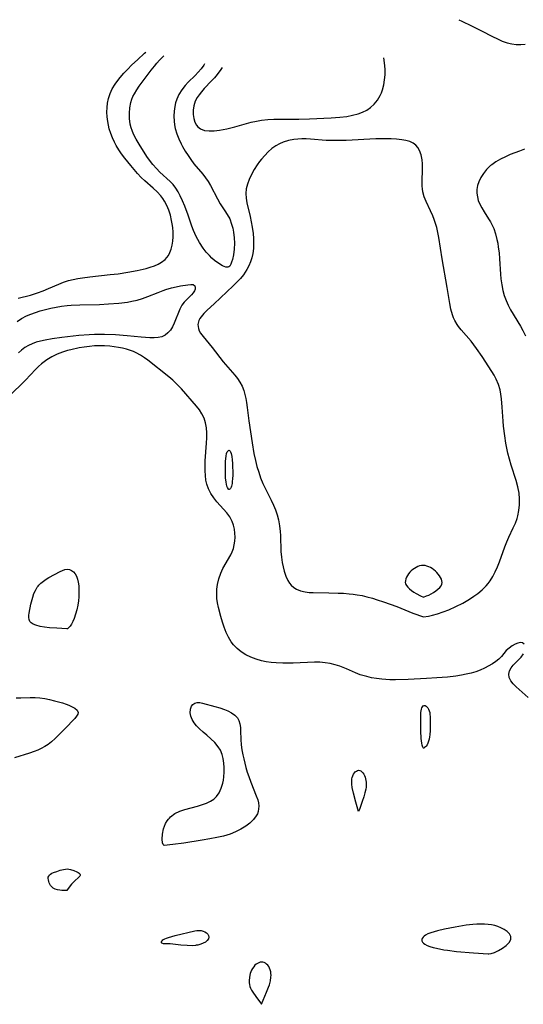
# Model space of a CAD drawing. Header units: inches. Extents: x 1073367 to 1082519, y 1569854 to 1574957.
# Tile 132 of 256: x 1074954 to 1075109, y 1574164 to 1574467. Entities that reach past the tile are written whole.
import ezdxf

# ---------------------------------------------------------------- set-up
doc = ezdxf.new("R2010")
doc.units = ezdxf.units.IN
doc.header["$MEASUREMENT"] = 0
doc.layers.add('CGG_CurvaNivelLidar_v1', color=7, linetype='Continuous', lineweight=30, true_color=0x008008)

msp = doc.modelspace()

# ---------------------------------------------------------------- linework, layer by layer
at = {"layer": 'CGG_CurvaNivelLidar_v1'}
for points in [[(1075089.4665, 1574467.3798, 65), (1075090.3372, 1574466.9199, 65), (1075093.3261, 1574465.4852, 65), (1075096.385, 1574463.9714, 65), (1075099.8423, 1574462.1859, 65), (1075101.3303, 1574461.4507, 65), (1075102.8331, 1574460.7954, 65), (1075104.3634, 1574460.2693, 65), (1075105.7451, 1574459.949, 65), (1075107.1452, 1574459.7661, 65), (1075108.5502, 1574459.7191, 65), (1075109.9188, 1574459.8048, 65)], [(1074953.4263, 1574381.458, 65), (1074957.2478, 1574382.4225, 65), (1074959.4332, 1574383.0801, 65), (1074961.153, 1574383.6951, 65), (1074962.83, 1574384.3888, 65), (1074965.9566, 1574385.8176, 65), (1074967.4343, 1574386.3934, 65), (1074968.9595, 1574386.879, 65), (1074970.3965, 1574387.2388, 65), (1074971.8639, 1574387.5307, 65), (1074973.3553, 1574387.7715, 65), (1074975.5729, 1574388.0592, 65), (1074981.8211, 1574388.7203, 65), (1074984.2724, 1574389.0139, 65), (1074987.2499, 1574389.4424, 65), (1074990.1549, 1574389.9847, 65), (1074992.9239, 1574390.6174, 65), (1074994.2374, 1574390.9749, 65), (1074995.4917, 1574391.3961, 65), (1074996.6546, 1574391.9025, 65), (1074997.7187, 1574392.5164, 65), (1074998.8037, 1574393.3945, 65), (1074999.7961, 1574394.6455, 65), (1075000.2772, 1574395.577, 65), (1075000.6489, 1574396.5835, 65), (1075000.9613, 1574397.7903, 65), (1075001.1703, 1574399.0535, 65), (1075001.2785, 1574400.357, 65), (1075001.2819, 1574401.799, 65), (1075001.1726, 1574403.2555, 65), (1075001.0176, 1574404.3608, 65), (1075000.8078, 1574405.4611, 65), (1075000.4189, 1574407.0319, 65), (1074999.9294, 1574408.5645, 65), (1074999.3309, 1574410.0393, 65), (1074998.607, 1574411.4333, 65), (1074998.1217, 1574412.1926, 65), (1074997.4762, 1574413.0378, 65), (1074996.3729, 1574414.2151, 65), (1074995.1133, 1574415.354, 65), (1074992.5016, 1574417.6181, 65), (1074991.3848, 1574418.725, 65), (1074990.3093, 1574419.8942, 65), (1074988.2282, 1574422.3415, 65), (1074986.3288, 1574424.7007, 65), (1074985.3921, 1574425.9456, 65), (1074984.5097, 1574427.2216, 65), (1074983.7069, 1574428.5393, 65), (1074983.1705, 1574429.5604, 65), (1074982.5519, 1574430.9213, 65), (1074982.0215, 1574432.3153, 65), (1074981.5873, 1574433.7367, 65), (1074981.3222, 1574434.8585, 65), (1074981.1173, 1574435.9894, 65), (1074980.941, 1574437.4125, 65), (1074980.8573, 1574438.834, 65), (1074980.8762, 1574440.2454, 65), (1074981.0133, 1574441.6377, 65), (1074981.3064, 1574443.0642, 65), (1074981.8221, 1574444.581, 65), (1074982.5133, 1574446.0454, 65), (1074983.3501, 1574447.4565, 65), (1074983.8556, 1574448.1953, 65), (1074984.9101, 1574449.5544, 65), (1074986.0564, 1574450.8636, 65), (1074987.1769, 1574452.0479, 65), (1074988.5537, 1574453.4294, 65), (1074990.2282, 1574455.0409, 65), (1074992.437, 1574457.0413, 65), (1074992.7996, 1574457.3447, 65)], [(1075018.5, 1574391.1309, 64.5), (1075018.1973, 1574390.9832, 64.5), (1075017.5262, 1574391.0638, 64.5), (1075016.5507, 1574391.4325, 64.5), (1075015.372, 1574392.1043, 64.5), (1075014.0751, 1574393.0658, 64.5), (1075013.2604, 1574393.7852, 64.5), (1075012.4462, 1574394.5932, 64.5), (1075011.4799, 1574395.6737, 64.5), (1075010.5616, 1574396.8493, 64.5), (1075009.3975, 1574398.6252, 64.5), (1075008.4024, 1574400.4708, 64.5), (1075007.5865, 1574402.2979, 64.5), (1075007.0859, 1574403.6269, 64.5), (1075005.9155, 1574407.0244, 64.5), (1075004.8635, 1574409.8376, 64.5), (1075004.1917, 1574411.4715, 64.5), (1075003.4642, 1574413.0487, 64.5), (1075002.8143, 1574414.2708, 64.5), (1075002.0926, 1574415.4266, 64.5), (1075001.2795, 1574416.4991, 64.5), (1075000.3659, 1574417.4776, 64.5), (1074997.2144, 1574420.3419, 64.5), (1074996.1072, 1574421.4363, 64.5), (1074994.9868, 1574422.7047, 64.5), (1074993.9568, 1574424.0534, 64.5), (1074993.206, 1574425.1671, 64.5), (1074990.8242, 1574428.9875, 64.5), (1074989.8989, 1574430.5306, 64.5), (1074989.0725, 1574432.1042, 64.5), (1074988.6172, 1574433.1714, 64.5), (1074988.3329, 1574434.0075, 64.5), (1074988.0373, 1574435.1922, 64.5), (1074987.8072, 1574436.8423, 64.5), (1074987.7607, 1574438.5071, 64.5), (1074987.8921, 1574440.1633, 64.5), (1074988.2101, 1574441.7869, 64.5), (1074988.5458, 1574442.8614, 64.5), (1074988.8773, 1574443.664, 64.5), (1074989.3203, 1574444.5412, 64.5), (1074990.0343, 1574445.7236, 64.5), (1074990.8297, 1574446.8798, 64.5), (1074994.4683, 1574451.7935, 64.5), (1074995.4784, 1574453.0806, 64.5), (1074996.2667, 1574454.0093, 64.5), (1074997.086, 1574454.9118, 64.5), (1074998.4008, 1574456.278, 64.5)], [(1075016.4338, 1574452.6112, 65), (1075015.9662, 1574451.9666, 65), (1075014.8352, 1574450.49, 65), (1075014.0112, 1574449.4712, 65), (1075013.1635, 1574448.4915, 65), (1075010.8932, 1574446.1037, 65), (1075010.0472, 1574445.1699, 65), (1075009.2743, 1574444.2175, 65), (1075008.6649, 1574443.3238, 65), (1075008.1154, 1574442.2577, 65), (1075007.6408, 1574440.7529, 65), (1075007.4561, 1574439.4428, 65), (1075007.4551, 1574438.147, 65), (1075007.6315, 1574436.9048, 65), (1075007.9908, 1574435.7597, 65), (1075008.4691, 1574434.8773, 65), (1075008.9183, 1574434.3334, 65), (1075009.6836, 1574433.7339, 65), (1075010.9891, 1574433.2249, 65), (1075012.3933, 1574433.0473, 65), (1075013.9277, 1574433.0879, 65), (1075015.5526, 1574433.2906, 65), (1075017.8211, 1574433.7429, 65), (1075020.2931, 1574434.3619, 65), (1075025.3959, 1574435.731, 65), (1075026.9558, 1574436.1052, 65), (1075028.5246, 1574436.4039, 65), (1075030.4503, 1574436.6197, 65), (1075032.3983, 1574436.7068, 65), (1075040.0913, 1574436.6495, 65), (1075043.3219, 1574436.7414, 65), (1075050.0752, 1574437.09, 65), (1075052.7341, 1574437.3026, 65), (1075054.8501, 1574437.5524, 65), (1075056.6662, 1574437.88, 65), (1075058.4097, 1574438.3451, 65), (1075059.7518, 1574438.8484, 65), (1075061.0101, 1574439.4749, 65), (1075062.1632, 1574440.236, 65), (1075063.3608, 1574441.319, 65), (1075064.3765, 1574442.576, 65), (1075065.199, 1574443.9799, 65), (1075065.5803, 1574444.8526, 65), (1075065.8976, 1574445.7616, 65), (1075066.2849, 1574447.2529, 65), (1075066.5471, 1574448.7971, 65), (1075066.6908, 1574450.3773, 65), (1075066.7138, 1574451.9799, 65), (1075066.6486, 1574453.1625, 65), (1075066.4278, 1574454.893, 65), (1075066.2956, 1574455.5735, 65)], [(1075010.9839, 1574453.7569, 64.5), (1075010.7199, 1574453.3096, 64.5), (1075009.8942, 1574452.1675, 64.5), (1075009.0136, 1574451.143, 64.5), (1075008.0739, 1574450.1738, 64.5), (1075005.9425, 1574448.1104, 64.5), (1075004.9401, 1574447.039, 64.5), (1075003.9261, 1574445.7308, 64.5), (1075003.0692, 1574444.327, 64.5), (1075002.397, 1574442.8368, 64.5), (1075002.0522, 1574441.7477, 64.5), (1075001.8024, 1574440.6278, 64.5), (1075001.6017, 1574439.1261, 64.5), (1075001.5338, 1574437.6023, 64.5), (1075001.596, 1574436.0722, 64.5), (1075001.7291, 1574434.9391, 64.5), (1075001.9402, 1574433.8176, 64.5), (1075002.4018, 1574432.1776, 64.5), (1075003.0093, 1574430.585, 64.5), (1075003.7323, 1574429.0495, 64.5), (1075004.1851, 1574428.2072, 64.5), (1075005.0175, 1574426.7991, 64.5), (1075005.8774, 1574425.4595, 64.5), (1075006.7302, 1574424.1952, 64.5), (1075007.6477, 1574422.9256, 64.5), (1075010.417, 1574419.7245, 64.5), (1075011.2804, 1574418.6175, 64.5), (1075012.0931, 1574417.4454, 64.5), (1075012.8282, 1574416.2161, 64.5), (1075014.9752, 1574412.0892, 64.5), (1075015.8378, 1574410.5766, 64.5), (1075017.27, 1574408.4389, 64.5), (1075017.9989, 1574407.292, 64.5), (1075018.7209, 1574405.8851, 64.5), (1075019.333, 1574404.3154, 64.5), (1075019.6862, 1574403.077, 64.5), (1075019.9463, 1574401.7908, 64.5), (1075020.1392, 1574400.1147, 64.5), (1075020.1899, 1574398.4474, 64.5), (1075020.0965, 1574396.5784, 64.5), (1075019.8761, 1574394.869, 64.5), (1075019.5689, 1574393.3966, 64.5), (1075019.3329, 1574392.5752, 64.5), (1075019.0877, 1574391.9186, 64.5), (1075018.7548, 1574391.3058, 64.5), (1075018.5, 1574391.1309, 64.5)], [(1075109.7179, 1574427.429, 65), (1075108.1662, 1574426.7892, 65), (1075105.3145, 1574425.7453, 65), (1075103.7872, 1574425.103, 65), (1075102.3086, 1574424.3724, 65), (1075100.8995, 1574423.5485, 65), (1075099.5864, 1574422.6213, 65), (1075099.2522, 1574422.3509, 65), (1075097.9944, 1574421.151, 65), (1075097.0185, 1574419.9604, 65), (1075096.2045, 1574418.6865, 65), (1075095.5776, 1574417.344, 65), (1075095.2245, 1574416.1955, 65), (1075095.0298, 1574415.0233, 65), (1075095.0057, 1574413.8416, 65), (1075095.1525, 1574412.7146, 65), (1075095.4496, 1574411.6008, 65), (1075095.8787, 1574410.5099, 65), (1075096.5021, 1574409.3056, 65), (1075097.2224, 1574408.1229, 65), (1075098.6045, 1574405.978, 65), (1075099.1928, 1574404.9885, 65), (1075099.7226, 1574403.9767, 65), (1075100.1898, 1574402.9274, 65), (1075100.7626, 1574401.2836, 65), (1075101.2007, 1574399.5776, 65), (1075101.4313, 1574398.4126, 65), (1075101.6212, 1574397.2323, 65), (1075101.848, 1574395.3962, 65), (1075102.0063, 1574393.5456, 65), (1075102.3084, 1574388.8319, 65), (1075102.4442, 1574387.4703, 65), (1075102.6828, 1574385.6162, 65), (1075103.0282, 1574383.7937, 65), (1075103.4578, 1574382.2392, 65), (1075104.0058, 1574380.7234, 65), (1075104.666, 1574379.252, 65), (1075105.4042, 1574377.873, 65), (1075108.4919, 1574372.8074, 65), (1075109.2216, 1574371.4598, 65), (1075110.0226, 1574369.8348, 65)], [(1074953.124, 1574374.3019, 64.5), (1074954.5036, 1574375.1896, 64.5), (1074956.0162, 1574375.9877, 64.5), (1074957.3583, 1574376.5656, 64.5), (1074958.7646, 1574377.0763, 64.5), (1074960.2841, 1574377.5499, 64.5), (1074961.8447, 1574377.9722, 64.5), (1074963.5402, 1574378.3715, 64.5), (1074965.1832, 1574378.7055, 64.5), (1074966.8455, 1574378.9861, 64.5), (1074968.5245, 1574379.2007, 64.5), (1074969.8512, 1574379.3161, 64.5), (1074972.5255, 1574379.4472, 64.5), (1074978.5676, 1574379.5544, 64.5), (1074981.3033, 1574379.6618, 64.5), (1074984.5249, 1574379.9095, 64.5), (1074987.2154, 1574380.2604, 64.5), (1074988.5438, 1574380.5004, 64.5), (1074990.1802, 1574380.8733, 64.5), (1074991.7839, 1574381.3366, 64.5), (1074993.4467, 1574381.9291, 64.5), (1074996.6912, 1574383.2354, 64.5), (1074998.2441, 1574383.8243, 64.5), (1074999.0668, 1574384.1066, 64.5), (1075000.7629, 1574384.615, 64.5), (1075002.1671, 1574384.9512, 64.5), (1075003.5011, 1574385.2126, 64.5), (1075005.8059, 1574385.5839, 64.5), (1075006.7749, 1574385.7057, 64.5), (1075007.4995, 1574385.6385, 64.5), (1075007.948, 1574385.2888, 64.5), (1075008.1128, 1574384.7098, 64.5), (1075008.0448, 1574384.2562, 64.5), (1075007.8489, 1574383.7632, 64.5), (1075007.4477, 1574383.1225, 64.5), (1075006.9135, 1574382.4727, 64.5), (1075004.6725, 1574380.1981, 64.5), (1075003.9583, 1574379.2708, 64.5), (1075003.336, 1574378.0963, 64.5), (1075001.5902, 1574373.7874, 64.5), (1075001.0516, 1574372.6487, 64.5), (1075000.4199, 1574371.609, 64.5), (1074999.6702, 1574370.7415, 64.5), (1074998.7889, 1574370.0439, 64.5), (1074997.7883, 1574369.552, 64.5), (1074996.646, 1574369.2844, 64.5), (1074995.4038, 1574369.1983, 64.5), (1074994.0752, 1574369.2198, 64.5), (1074991.4129, 1574369.3983, 64.5), (1074987.0471, 1574369.8454, 64.5), (1074983.5287, 1574370.1375, 64.5), (1074980.0882, 1574370.2899, 64.5), (1074978.6166, 1574370.2974, 64.5), (1074976.9987, 1574370.2541, 64.5), (1074975.3821, 1574370.1661, 64.5), (1074972.1836, 1574369.9008, 64.5), (1074966.9391, 1574369.3233, 64.5), (1074963.915, 1574368.9222, 64.5), (1074961.7449, 1574368.5455, 64.5), (1074960.3432, 1574368.2292, 64.5), (1074958.9884, 1574367.8457, 64.5), (1074957.7571, 1574367.4044, 64.5), (1074956.593, 1574366.872, 64.5), (1074955.5121, 1574366.2288, 64.5), (1074954.5012, 1574365.4433, 64.5), (1074953.5554, 1574364.5603, 64.5)], [(1075109.6315, 1574274.7138, 65), (1075109.0815, 1574275.0792, 65), (1075108.3662, 1574275.1706, 65), (1075107.6397, 1574275.0119, 65), (1075106.8566, 1574274.6807, 65), (1075105.9055, 1574274.1566, 65), (1075104.9614, 1574273.5052, 65), (1075104.0909, 1574272.7331, 65), (1075103.3326, 1574271.8558, 65), (1075102.6023, 1574270.9384, 65), (1075101.7869, 1574270.0594, 65), (1075100.8508, 1574269.3122, 65), (1075099.7822, 1574268.629, 65), (1075097.3429, 1574267.2774, 65), (1075095.9801, 1574266.6421, 65), (1075094.6361, 1574266.1586, 65), (1075093.2199, 1574265.7619, 65), (1075091.7495, 1574265.4292, 65), (1075090.2395, 1574265.141, 65), (1075088.5382, 1574264.8633, 65), (1075085.9371, 1574264.5494, 65), (1075082.6856, 1574264.2802, 65), (1075079.4089, 1574264.0825, 65), (1075073.797, 1574263.7851, 65), (1075069.9296, 1574263.6612, 65), (1075068.1948, 1574263.6846, 65), (1075066.9065, 1574263.7556, 65), (1075065.6249, 1574263.8707, 65), (1075064.061, 1574264.0705, 65), (1075062.5165, 1574264.3382, 65), (1075060.9981, 1574264.6822, 65), (1075059.0303, 1574265.2809, 65), (1075057.5851, 1574265.8487, 65), (1075054.7481, 1574267.0994, 65), (1075052.7463, 1574267.8863, 65), (1075051.2689, 1574268.3485, 65), (1075049.7619, 1574268.7146, 65), (1075048.229, 1574268.9694, 65), (1075046.5821, 1574269.1054, 65), (1075044.9176, 1574269.1255, 65), (1075038.2767, 1574268.8656, 65), (1075035.1361, 1574268.8602, 65), (1075033.0421, 1574268.9488, 65), (1075031.5102, 1574269.0791, 65), (1075029.9994, 1574269.2809, 65), (1075028.5191, 1574269.5745, 65), (1075026.8614, 1574270.0505, 65), (1075025.2683, 1574270.6668, 65), (1075023.7409, 1574271.4229, 65), (1075022.3117, 1574272.3101, 65), (1075021.0063, 1574273.3334, 65), (1075019.8603, 1574274.5087, 65), (1075019.1673, 1574275.4362, 65), (1075018.3369, 1574276.833, 65), (1075017.6234, 1574278.3292, 65), (1075017.0024, 1574279.8967, 65), (1075016.4574, 1574281.5126, 65), (1075015.9474, 1574283.2717, 65), (1075015.2738, 1574286.0594, 65), (1075015.0005, 1574287.4479, 65), (1075014.8037, 1574288.8349, 65), (1075014.7162, 1574290.2778, 65), (1075014.7554, 1574291.7155, 65), (1075014.9265, 1574293.1371, 65), (1075015.3411, 1574294.899, 65), (1075015.9575, 1574296.5977, 65), (1075016.6558, 1574298.0503, 65), (1075019.0359, 1574302.2546, 65), (1075019.4892, 1574303.2067, 65), (1075019.8554, 1574304.178, 65), (1075020.1434, 1574305.3104, 65), (1075020.314, 1574306.4661, 65), (1075020.3902, 1574307.7067, 65), (1075020.3593, 1574308.9468, 65), (1075020.2124, 1574310.1709, 65), (1075019.9336, 1574311.3788, 65), (1075019.5203, 1574312.5363, 65), (1075018.758, 1574313.9599, 65), (1075017.808, 1574315.2012, 65), (1075014.741, 1574318.6401, 65), (1075013.7893, 1574319.887, 65), (1075012.9453, 1574321.2177, 65), (1075012.2362, 1574322.6234, 65), (1075011.6971, 1574324.1021, 65), (1075011.4161, 1574325.298, 65), (1075011.2216, 1574326.7364, 65), (1075011.1383, 1574328.211, 65), (1075011.137, 1574329.7113, 65), (1075011.1921, 1574331.2283, 65), (1075011.5694, 1574336.7508, 65), (1075011.6325, 1574338.3234, 65), (1075011.6397, 1574339.8629, 65), (1075011.5603, 1574341.4796, 65), (1075011.3141, 1574343.031, 65), (1075010.8497, 1574344.4516, 65), (1075010.173, 1574345.7919, 65), (1075009.3705, 1574346.9763, 65), (1075008.4555, 1574348.1176, 65), (1075003.8128, 1574353.4887, 65), (1075002.5423, 1574354.8546, 65), (1075001.1944, 1574356.159, 65), (1074999.9615, 1574357.2285, 65), (1074993.518, 1574362.3058, 65), (1074992.465, 1574363.077, 65), (1074991.2165, 1574363.8786, 65), (1074989.9089, 1574364.578, 65), (1074989.0384, 1574364.964, 65), (1074988.1451, 1574365.303, 65), (1074986.9259, 1574365.688, 65), (1074985.6788, 1574366.007, 65), (1074984.3752, 1574366.2743, 65), (1074983.0536, 1574366.4845, 65), (1074981.7187, 1574366.6386, 65), (1074980.1194, 1574366.7466, 65), (1074978.5126, 1574366.7688, 65), (1074976.9897, 1574366.7069, 65), (1074975.4688, 1574366.5744, 65), (1074973.8638, 1574366.3682, 65), (1074972.2697, 1574366.1029, 65), (1074969.6677, 1574365.5431, 65), (1074968.6556, 1574365.2782, 65), (1074967.1538, 1574364.8223, 65), (1074965.4465, 1574364.1788, 65), (1074963.8196, 1574363.4043, 65), (1074962.2964, 1574362.4782, 65), (1074961.4615, 1574361.8577, 65), (1074960.6566, 1574361.1907, 65), (1074959.7291, 1574360.3609, 65), (1074958.8265, 1574359.4898, 65), (1074955.6978, 1574356.1625, 65), (1074954.387, 1574354.8438, 65), (1074949.5136, 1574350.173, 65)], [(1075110.8173, 1574258.2599, 65), (1075107.082, 1574261.5799, 65), (1075106.1711, 1574262.5002, 65), (1075105.455, 1574263.4317, 65), (1075105.0069, 1574264.3929, 65), (1075104.8893, 1574265.4314, 65), (1075105.093, 1574266.4652, 65), (1075105.573, 1574267.4358, 65), (1075106.2409, 1574268.2596, 65), (1075107.8547, 1574269.8188, 65), (1075108.6869, 1574270.7344, 65), (1075109.3726, 1574271.6986, 65)], [(1074952.8024, 1574258.1769, 65), (1074954.2494, 1574258.1812, 65), (1074957.1829, 1574258.2851, 65), (1074958.6689, 1574258.2668, 65), (1074960.166, 1574258.1328, 65), (1074961.6605, 1574257.9021, 65), (1074963.1448, 1574257.6075, 65), (1074964.6979, 1574257.2509, 65), (1074965.9393, 1574256.924, 65), (1074967.1312, 1574256.5693, 65), (1074968.2552, 1574256.1898, 65), (1074969.1143, 1574255.8594, 65), (1074969.8965, 1574255.51, 65), (1074970.9151, 1574254.9258, 65), (1074971.6316, 1574254.2999, 65), (1074971.9525, 1574253.6435, 65), (1074971.8585, 1574253.0693, 65), (1074971.4903, 1574252.462, 65), (1074970.9256, 1574251.8021, 65), (1074967.8725, 1574248.5906, 65), (1074964.9133, 1574245.6283, 65), (1074963.7305, 1574244.5537, 65), (1074962.7495, 1574243.7925, 65), (1074961.7056, 1574243.1025, 65), (1074960.6027, 1574242.4932, 65), (1074959.5134, 1574241.9979, 65), (1074958.3855, 1574241.5632, 65), (1074956.9965, 1574241.0953, 65), (1074952.3059, 1574239.6756, 65)]]:
    msp.add_polyline3d(points, dxfattribs=at)
for points in [[(1075078.5, 1574283.0889, 65), (1075080.0546, 1574283.3833, 65), (1075081.3415, 1574283.6715, 65), (1075082.8886, 1574284.083, 65), (1075084.6167, 1574284.6369, 65), (1075086.3093, 1574285.2874, 65), (1075088.499, 1574286.2723, 65), (1075090.6635, 1574287.3906, 65), (1075092.7126, 1574288.5841, 65), (1075094.1003, 1574289.4815, 65), (1075095.3337, 1574290.3704, 65), (1075096.6757, 1574291.5081, 65), (1075097.8632, 1574292.6989, 65), (1075098.4973, 1574293.4441, 65), (1075099.0861, 1574294.2548, 65), (1075099.9086, 1574295.6087, 65), (1075100.6479, 1574297.0426, 65), (1075101.3228, 1574298.532, 65), (1075101.9444, 1574300.061, 65), (1075103.6774, 1574304.7638, 65), (1075104.2588, 1574306.2381, 65), (1075104.8783, 1574307.6852, 65), (1075106.2414, 1574310.5784, 65), (1075106.8793, 1574312.0166, 65), (1075107.4194, 1574313.4768, 65), (1075107.6452, 1574314.2611, 65), (1075107.9805, 1574315.9799, 65), (1075108.1404, 1574317.7372, 65), (1075108.1464, 1574319.5156, 65), (1075108.0075, 1574321.2998, 65), (1075107.6939, 1574323.2006, 65), (1075107.1575, 1574325.2337, 65), (1075105.5883, 1574329.958, 65), (1075105.059, 1574331.7865, 65), (1075104.5973, 1574333.6439, 65), (1075103.9639, 1574336.757, 65), (1075103.6052, 1574338.9369, 65), (1075103.2142, 1574342.0057, 65), (1075103.0748, 1574343.54, 65), (1075102.8264, 1574347.784, 65), (1075102.614, 1574350.4164, 65), (1075102.4256, 1574351.7988, 65), (1075102.151, 1574353.1525, 65), (1075101.6323, 1574354.8523, 65), (1075100.9348, 1574356.4831, 65), (1075100.2927, 1574357.6772, 65), (1075099.5852, 1574358.8448, 65), (1075096.6482, 1574363.4166, 65), (1075094.8844, 1574365.9666, 65), (1075093.1994, 1574368.159, 65), (1075090.185, 1574371.6695, 65), (1075089.3505, 1574372.7261, 65), (1075088.9038, 1574373.3507, 65), (1075088.1828, 1574374.5575, 65), (1075087.7897, 1574375.4178, 65), (1075087.4631, 1574376.3148, 65), (1075086.9958, 1574378.0444, 65), (1075086.645, 1574379.8502, 65), (1075085.8679, 1574384.7652, 65), (1075084.2821, 1574393.582, 65), (1075083.275, 1574400.178, 65), (1075082.9813, 1574401.7255, 65), (1075082.6275, 1574403.2464, 65), (1075082.2753, 1574404.4762, 65), (1075081.8687, 1574405.6785, 65), (1075081.4102, 1574406.8493, 65), (1075080.7307, 1574408.3569, 65), (1075079.3399, 1574411.2672, 65), (1075078.7562, 1574412.7022, 65), (1075078.3176, 1574414.286, 65), (1075078.1847, 1574415.1533, 65), (1075078.1129, 1574416.0338, 65), (1075078.0878, 1574417.3656, 65), (1075078.2381, 1574421.3952, 65), (1075078.2278, 1574422.939, 65), (1075078.1169, 1574424.1494, 65), (1075077.8053, 1574425.6575, 65), (1075077.2936, 1574427.0319, 65), (1075076.7711, 1574427.9339, 65), (1075076.126, 1574428.7059, 65), (1075075.3557, 1574429.3191, 65), (1075074.3041, 1574429.81, 65), (1075073.1104, 1574430.1224, 65), (1075071.8034, 1574430.3292, 65), (1075070.2033, 1574430.503, 65), (1075068.5145, 1574430.6134, 65), (1075067.1234, 1574430.6476, 65), (1075065.7007, 1574430.6412, 65), (1075063.8582, 1574430.5891, 65), (1075054.6877, 1574430.1392, 65), (1075051.2652, 1574430.0669, 65), (1075048.5407, 1574430.136, 65), (1075043.7147, 1574430.5064, 65), (1075042.3523, 1574430.5748, 65), (1075041.0045, 1574430.5958, 65), (1075039.75, 1574430.5552, 65), (1075038.5171, 1574430.4328, 65), (1075036.8591, 1574430.0982, 65), (1075035.2601, 1574429.5885, 65), (1075034.0642, 1574429.0798, 65), (1075032.9276, 1574428.4618, 65), (1075031.7096, 1574427.6032, 65), (1075030.5776, 1574426.6127, 65), (1075029.5211, 1574425.5212, 65), (1075028.5344, 1574424.3535, 65), (1075027.9653, 1574423.6096, 65), (1075027.2572, 1574422.615, 65), (1075026.3065, 1574421.1488, 65), (1075025.4501, 1574419.645, 65), (1075024.7182, 1574418.1109, 65), (1075024.1871, 1574416.6729, 65), (1075023.8291, 1574415.2195, 65), (1075023.6867, 1574413.7565, 65), (1075023.7822, 1574412.3242, 65), (1075024.0426, 1574410.8744, 65), (1075025.0144, 1574406.6914, 65), (1075025.3765, 1574405.031, 65), (1075025.6877, 1574403.3493, 65), (1075025.9398, 1574401.392, 65), (1075026.056, 1574399.8341, 65), (1075026.0892, 1574398.2825, 65), (1075026.0238, 1574396.7469, 65), (1075025.8383, 1574395.2379, 65), (1075025.5462, 1574393.9099, 65), (1075025.1419, 1574392.6708, 65), (1075024.6277, 1574391.4714, 65), (1075024.0168, 1574390.3142, 65), (1075023.5052, 1574389.4848, 65), (1075022.9429, 1574388.6854, 65), (1075022.0148, 1574387.5568, 65), (1075021.0035, 1574386.4799, 65), (1075019.7902, 1574385.2886, 65), (1075013.9147, 1574379.71, 65), (1075011.7633, 1574377.7366, 65), (1075010.7554, 1574376.75, 65), (1075009.9047, 1574375.7493, 65), (1075009.5085, 1574375.1441, 65), (1075009.2071, 1574374.5209, 65), (1075008.9462, 1574373.3825, 65), (1075009.0778, 1574372.1168, 65), (1075009.3481, 1574371.3932, 65), (1075009.7365, 1574370.6809, 65), (1075010.4924, 1574369.6154, 65), (1075013.3501, 1574366.194, 65), (1075016.7459, 1574361.8419, 65), (1075020.3506, 1574357.7039, 65), (1075021.1593, 1574356.6494, 65), (1075021.9034, 1574355.495, 65), (1075022.5399, 1574354.2801, 65), (1075023.0587, 1574353.0094, 65), (1075023.4302, 1574351.7796, 65), (1075023.714, 1574350.5133, 65), (1075023.934, 1574349.2188, 65), (1075024.1307, 1574347.7424, 65), (1075024.599, 1574343.6456, 65), (1075025.615, 1574336.7826, 65), (1075026.2025, 1574333.5602, 65), (1075026.6709, 1574331.411, 65), (1075027.1414, 1574329.5675, 65), (1075027.6766, 1574327.7525, 65), (1075028.2813, 1574325.9743, 65), (1075028.9659, 1574324.244, 65), (1075029.3228, 1574323.4453, 65), (1075030.0417, 1574321.984, 65), (1075031.5506, 1574319.0912, 65), (1075032.2614, 1574317.6261, 65), (1075032.8944, 1574316.124, 65), (1075033.4254, 1574314.5875, 65), (1075033.8318, 1574313.0167, 65), (1075034.1185, 1574311.2574, 65), (1075034.2857, 1574309.4682, 65), (1075034.3611, 1574308.1994, 65), (1075034.5577, 1574303.2969, 65), (1075034.7266, 1574301.5855, 65), (1075034.9666, 1574299.9043, 65), (1075035.2115, 1574298.5348, 65), (1075035.518, 1574297.2103, 65), (1075036.0061, 1574295.7019, 65), (1075036.6526, 1574294.3236, 65), (1075037.1454, 1574293.5574, 65), (1075037.7172, 1574292.8715, 65), (1075038.4841, 1574292.1923, 65), (1075039.3537, 1574291.647, 65), (1075040.6246, 1574291.1399, 65), (1075042.0161, 1574290.826, 65), (1075043.2288, 1574290.6802, 65), (1075044.4898, 1574290.6055, 65), (1075049.3402, 1574290.5493, 65), (1075052.1839, 1574290.4815, 65), (1075053.8812, 1574290.3983, 65), (1075055.5781, 1574290.2692, 65), (1075056.8388, 1574290.1346, 65), (1075058.0932, 1574289.9583, 65), (1075059.5578, 1574289.6895, 65), (1075061.0769, 1574289.338, 65), (1075062.7509, 1574288.8749, 65), (1075064.1997, 1574288.4299, 65), (1075066.2188, 1574287.7599, 65), (1075068.2623, 1574287.032, 65), (1075070.2677, 1574286.273, 65), (1075075.2525, 1574284.3113, 65)], [(1075018.5, 1574322.3959, 64.5), (1075018.4309, 1574322.4104, 64.5), (1075018.3244, 1574322.5144, 64.5), (1075018.0474, 1574322.9995, 64.5), (1075017.8805, 1574323.4763, 64.5), (1075017.7394, 1574324.0532, 64.5), (1075017.6274, 1574324.6838, 64.5), (1075017.4758, 1574326.035, 64.5), (1075017.4143, 1574327.8678, 64.5), (1075017.4793, 1574331.1268, 64.5), (1075017.614, 1574332.6677, 64.5), (1075017.7908, 1574333.5193, 64.5), (1075017.9955, 1574334.0454, 64.5), (1075018.1521, 1574334.2879, 64.5), (1075018.3248, 1574334.4493, 64.5), (1075018.5056, 1574334.5087, 64.5), (1075018.6866, 1574334.4494, 64.5), (1075018.8606, 1574334.2885, 64.5), (1075019.0194, 1574334.0466, 64.5), (1075019.232, 1574333.5153, 64.5), (1075019.4283, 1574332.6095, 64.5), (1075019.5413, 1574331.5346, 64.5), (1075019.5978, 1574330.4055, 64.5), (1075019.6492, 1574326.958, 64.5), (1075019.5985, 1574325.6599, 64.5), (1075019.5359, 1574324.9731, 64.5), (1075019.4468, 1574324.3066, 64.5), (1075019.2754, 1574323.4849, 64.5), (1075019.1644, 1574323.1387, 64.5), (1075018.9821, 1574322.749, 64.5), (1075018.7868, 1574322.4928, 64.5), (1075018.6143, 1574322.381, 64.5)], [(1074968.5, 1574279.4729, 65), (1074965.3533, 1574279.5875, 65), (1074963.0965, 1574279.7714, 65), (1074961.6242, 1574279.951, 65), (1074960.2133, 1574280.194, 65), (1074958.952, 1574280.5169, 65), (1074958.0947, 1574280.8519, 65), (1074957.4468, 1574281.2556, 65), (1074957.0389, 1574281.7333, 65), (1074956.8028, 1574282.3, 65), (1074956.7025, 1574282.9396, 65), (1074956.7166, 1574283.6279, 65), (1074956.8149, 1574284.3018, 65), (1074957.4145, 1574287.0842, 65), (1074957.976, 1574289.2447, 65), (1074958.3294, 1574290.3002, 65), (1074958.7598, 1574291.3083, 65), (1074959.2968, 1574292.2418, 65), (1074959.5801, 1574292.6269, 65), (1074959.7921, 1574292.8804, 65), (1074960.4843, 1574293.5586, 65), (1074961.2619, 1574294.1624, 65), (1074962.0972, 1574294.7123, 65), (1074962.9664, 1574295.224, 65), (1074966.376, 1574297.0755, 65), (1074967.1428, 1574297.4615, 65), (1074967.8804, 1574297.7417, 65), (1074968.595, 1574297.8555, 65), (1074969.2802, 1574297.7536, 65), (1074969.9299, 1574297.4592, 65), (1074970.5238, 1574297.0024, 65), (1074971.0369, 1574296.4024, 65), (1074971.4644, 1574295.6343, 65), (1074971.7857, 1574294.7551, 65), (1074972.0113, 1574293.7933, 65), (1074972.1548, 1574292.7007, 65), (1074972.2197, 1574291.5591, 65), (1074972.2258, 1574290.3834, 65), (1074972.1658, 1574289.2763, 65), (1074972.0292, 1574288.0554, 65), (1074971.8217, 1574286.7686, 65), (1074971.5156, 1574285.3221, 65), (1074971.138, 1574283.9161, 65), (1074970.6986, 1574282.6128, 65), (1074970.3008, 1574281.6625, 65), (1074969.8814, 1574280.8529, 65), (1074969.457, 1574280.2124, 65), (1074969.0225, 1574279.7299, 65), (1074968.6819, 1574279.4788, 65)], [(1075078.5, 1574289.2108, 65.5), (1075079.4839, 1574289.5738, 65.5), (1075080.142, 1574289.8645, 65.5), (1075080.8723, 1574290.2342, 65.5), (1075081.6198, 1574290.6763, 65.5), (1075082.3422, 1574291.1731, 65.5), (1075082.9974, 1574291.6999, 65.5), (1075083.5431, 1574292.2307, 65.5), (1075083.9359, 1574292.7389, 65.5), (1075084.1652, 1574293.2207, 65.5), (1075084.2671, 1574293.7156, 65.5), (1075084.2202, 1574294.2318, 65.5), (1075084.0518, 1574294.7572, 65.5), (1075083.7948, 1574295.2848, 65.5), (1075083.4714, 1574295.8075, 65.5), (1075083.0958, 1574296.3178, 65.5), (1075082.6754, 1574296.8066, 65.5), (1075082.2123, 1574297.2626, 65.5), (1075081.7346, 1574297.6546, 65.5), (1075081.2276, 1574298.0075, 65.5), (1075080.6998, 1574298.3207, 65.5), (1075080.1575, 1574298.5896, 65.5), (1075079.6053, 1574298.8053, 65.5), (1075079.0467, 1574298.9537, 65.5), (1075078.4846, 1574299.0149, 65.5), (1075077.9162, 1574298.9712, 65.5), (1075077.3502, 1574298.8384, 65.5), (1075076.7904, 1574298.6363, 65.5), (1075076.2417, 1574298.3784, 65.5), (1075075.71, 1574298.073, 65.5), (1075075.2035, 1574297.7236, 65.5), (1075074.7328, 1574297.3292, 65.5), (1075074.2981, 1574296.8766, 65.5), (1075073.9113, 1574296.387, 65.5), (1075073.5726, 1574295.8728, 65.5), (1075073.2874, 1574295.3444, 65.5), (1075073.0676, 1574294.8107, 65.5), (1075072.9329, 1574294.28, 65.5), (1075072.9126, 1574293.7606, 65.5), (1075073.0283, 1574293.2732, 65.5), (1075073.2707, 1574292.7938, 65.5), (1075073.6772, 1574292.2825, 65.5), (1075074.2189, 1574291.7542, 65.5), (1075074.8556, 1574291.2319, 65.5), (1075075.5482, 1574290.738, 65.5), (1075076.2579, 1574290.2937, 65.5), (1075077.5767, 1574289.6056, 65.5)], [(1074998.5, 1574212.6058, 65), (1074998.3748, 1574212.6415, 65), (1074998.2099, 1574212.8589, 65), (1074998.0336, 1574213.4096, 65), (1074997.9122, 1574214.5583, 65), (1074997.9821, 1574216.0328, 65), (1074998.3005, 1574217.6779, 65), (1074998.9261, 1574219.3317, 65), (1074999.4172, 1574220.175, 65), (1074999.7963, 1574220.6826, 65), (1075000.1092, 1574221.0373, 65), (1075000.4986, 1574221.4189, 65), (1075001.8339, 1574222.4071, 65), (1075003.3416, 1574223.1691, 65), (1075004.9215, 1574223.7281, 65), (1075008.7723, 1574224.6804, 65), (1075010.3823, 1574225.19, 65), (1075011.6121, 1574225.6631, 65), (1075012.7568, 1574226.2116, 65), (1075013.785, 1574226.8647, 65), (1075014.6603, 1574227.6555, 65), (1075015.5081, 1574228.8776, 65), (1075016.1259, 1574230.2954, 65), (1075016.5732, 1574231.8415, 65), (1075016.7687, 1574232.7751, 65), (1075016.9115, 1574233.728, 65), (1075017.0184, 1574235.1838, 65), (1075017.0276, 1574236.6015, 65), (1075016.9411, 1574238.0098, 65), (1075016.7392, 1574239.3867, 65), (1075016.3951, 1574240.7087, 65), (1075015.8736, 1574241.9501, 65), (1075015.1843, 1574243.0497, 65), (1075014.1353, 1574244.3238, 65), (1075012.9443, 1574245.5139, 65), (1075011.6751, 1574246.6226, 65), (1075010.4979, 1574247.5789, 65), (1075009.3784, 1574248.5486, 65), (1075008.5002, 1574249.4635, 65), (1075007.7514, 1574250.4349, 65), (1075007.1631, 1574251.4458, 65), (1075006.7599, 1574252.4975, 65), (1075006.5667, 1574253.5286, 65), (1075006.6103, 1574254.6078, 65), (1075006.935, 1574255.5245, 65), (1075007.3862, 1574256.0784, 65), (1075007.9767, 1574256.4637, 65), (1075008.6689, 1574256.6594, 65), (1075009.4664, 1574256.6514, 65), (1075010.3419, 1574256.4863, 65), (1075014.159, 1574255.4606, 65), (1075015.6668, 1574255.0139, 65), (1075017.1465, 1574254.5094, 65), (1075018.1046, 1574254.1246, 65), (1075019.2882, 1574253.5416, 65), (1075020.309, 1574252.8446, 65), (1075021.1013, 1574251.9884, 65), (1075021.5588, 1574251.0982, 65), (1075021.8465, 1574250.0824, 65), (1075022.0128, 1574248.9673, 65), (1075022.093, 1574247.9293, 65), (1075022.1976, 1574245.2715, 65), (1075022.3058, 1574243.649, 65), (1075022.4982, 1574242.1195, 65), (1075022.7783, 1574240.5754, 65), (1075023.0621, 1574239.3109, 65), (1075023.7539, 1574236.6387, 65), (1075024.1567, 1574235.2406, 65), (1075024.5963, 1574233.8605, 65), (1075025.2087, 1574232.1653, 65), (1075026.9406, 1574227.9498, 65), (1075027.3613, 1574226.7038, 65), (1075027.5908, 1574225.7074, 65), (1075027.693, 1574224.7282, 65), (1075027.6519, 1574223.842, 65), (1075027.5074, 1574223.1201, 65), (1075027.2605, 1574222.3958, 65), (1075026.9175, 1574221.7035, 65), (1075026.0661, 1574220.5525, 65), (1075024.9731, 1574219.51, 65), (1075023.6998, 1574218.5563, 65), (1075022.1792, 1574217.618, 65), (1075020.562, 1574216.7951, 65), (1075018.8455, 1574216.0993, 65), (1075017.8799, 1574215.7865, 65), (1075016.8172, 1574215.4968, 65), (1075014.8031, 1574215.0339, 65), (1075012.5893, 1574214.5993, 65), (1075010.2726, 1574214.1945, 65), (1075004.6179, 1574213.3173, 65), (1075001.2314, 1574212.89, 65)], [(1075078.5, 1574242.6336, 65), (1075078.4037, 1574242.7011, 65), (1075078.2844, 1574242.9585, 65), (1075078.1321, 1574243.5256, 65), (1075078.0231, 1574244.1378, 65), (1075077.8541, 1574245.6264, 65), (1075077.7248, 1574247.9783, 65), (1075077.7132, 1574252.3797, 65), (1075077.7575, 1574253.6493, 65), (1075077.8, 1574254.1637, 65), (1075077.8821, 1574254.6364, 65), (1075078.0236, 1574255.0504, 65), (1075078.2182, 1574255.3937, 65), (1075078.4553, 1574255.644, 65), (1075078.7274, 1574255.7711, 65), (1075079.0152, 1574255.7526, 65), (1075079.3131, 1574255.6148, 65), (1075079.6038, 1574255.3805, 65), (1075079.8696, 1574255.0648, 65), (1075080.1114, 1574254.6451, 65), (1075080.3032, 1574254.1633, 65), (1075080.4432, 1574253.6362, 65), (1075080.5191, 1574253.1673, 65), (1075080.5906, 1574252.1826, 65), (1075080.6167, 1574250.4735, 65), (1075080.6049, 1574248.0483, 65), (1075080.5354, 1574246.7723, 65), (1075080.433, 1574246.064, 65), (1075080.2793, 1574245.3485, 65), (1075080.0999, 1574244.7378, 65), (1075079.8824, 1574244.1711, 65), (1075079.6316, 1574243.6702, 65), (1075079.3556, 1574243.2553, 65), (1075079.1098, 1574242.9789, 65), (1075078.8779, 1574242.78, 65), (1075078.6828, 1574242.6596, 65), (1075078.5655, 1574242.6194, 65)], [(1075058.5, 1574223.1194, 65), (1075057.6771, 1574225.9375, 65), (1075056.9326, 1574228.7387, 65), (1075056.5659, 1574230.4276, 65), (1075056.4085, 1574231.5468, 65), (1075056.3764, 1574232.079, 65), (1075056.3795, 1574232.6035, 65), (1075056.4239, 1574233.1151, 65), (1075056.5189, 1574233.6075, 65), (1075056.687, 1574234.1076, 65), (1075056.9149, 1574234.5683, 65), (1075057.194, 1574234.9783, 65), (1075057.4915, 1574235.2985, 65), (1075057.8172, 1574235.552, 65), (1075058.1611, 1574235.7237, 65), (1075058.5148, 1574235.7922, 65), (1075058.8718, 1574235.7387, 65), (1075059.2212, 1574235.5797, 65), (1075059.5524, 1574235.3353, 65), (1075059.8536, 1574235.0188, 65), (1075060.1339, 1574234.6057, 65), (1075060.3675, 1574234.1371, 65), (1075060.5555, 1574233.6279, 65), (1075060.6829, 1574233.1528, 65), (1075060.8388, 1574232.1594, 65), (1075060.8682, 1574231.6509, 65), (1075060.8617, 1574231.1395, 65), (1075060.8085, 1574230.5689, 65), (1075060.7164, 1574229.9991, 65), (1075060.4539, 1574228.8639, 65), (1075060.0917, 1574227.626, 65), (1075059.6216, 1574226.188, 65), (1075058.7488, 1574223.6949, 65)], [(1074968.5, 1574198.6517, 65), (1074967.5804, 1574198.6683, 65), (1074966.9628, 1574198.7139, 65), (1074966.2727, 1574198.7994, 65), (1074965.559, 1574198.9378, 65), (1074964.8714, 1574199.1432, 65), (1074964.2609, 1574199.4307, 65), (1074963.7952, 1574199.7842, 65), (1074963.4531, 1574200.1885, 65), (1074963.2164, 1574200.6148, 65), (1074963.0243, 1574201.0604, 65), (1074962.8749, 1574201.5131, 65), (1074962.7735, 1574201.9611, 65), (1074962.7305, 1574202.3932, 65), (1074962.7615, 1574202.7974, 65), (1074962.8878, 1574203.1601, 65), (1074963.1345, 1574203.4792, 65), (1074963.4764, 1574203.7535, 65), (1074963.8864, 1574203.9949, 65), (1074964.3445, 1574204.2123, 65), (1074965.349, 1574204.5972, 65), (1074966.4108, 1574204.9313, 65), (1074967.4802, 1574205.2048, 65), (1074968.0107, 1574205.2974, 65), (1074968.5391, 1574205.3362, 65), (1074969.0803, 1574205.3032, 65), (1074969.616, 1574205.2086, 65), (1074970.6356, 1574204.9014, 65), (1074971.5493, 1574204.505, 65), (1074971.9459, 1574204.286, 65), (1074972.2785, 1574204.0571, 65), (1074972.5211, 1574203.8199, 65), (1074972.6379, 1574203.5744, 65), (1074972.6005, 1574203.325, 65), (1074972.4372, 1574203.0672, 65), (1074972.1796, 1574202.7988, 65), (1074970.8709, 1574201.6257, 65), (1074969.9235, 1574200.6337, 65), (1074968.8637, 1574199.2678, 65), (1074968.5169, 1574198.7276, 65)], [(1075098.5, 1574179.1326, 65.5), (1075098.7434, 1574179.1167, 65.5), (1075099.4317, 1574179.2788, 65.5), (1075100.4216, 1574179.6157, 65.5), (1075101.6434, 1574180.1627, 65.5), (1075102.9041, 1574180.8797, 65.5), (1075104.0625, 1574181.7234, 65.5), (1075104.9744, 1574182.6454, 65.5), (1075105.4913, 1574183.5941, 65.5), (1075105.5043, 1574184.505, 65.5), (1075105.0733, 1574185.329, 65.5), (1075104.3219, 1574186.0337, 65.5), (1075103.4048, 1574186.6701, 65.5), (1075102.3634, 1574187.2187, 65.5), (1075101.4556, 1574187.5771, 65.5), (1075100.4971, 1574187.8647, 65.5), (1075099.5003, 1574188.0835, 65.5), (1075098.4741, 1574188.2315, 65.5), (1075097.3212, 1574188.3111, 65.5), (1075096.149, 1574188.3194, 65.5), (1075094.9635, 1574188.2726, 65.5), (1075093.7695, 1574188.1819, 65.5), (1075091.74, 1574187.9545, 65.5), (1075088.2671, 1574187.4195, 65.5), (1075085.0519, 1574186.7733, 65.5), (1075082.854, 1574186.2535, 65.5), (1075081.815, 1574185.9675, 65.5), (1075080.8384, 1574185.6551, 65.5), (1075079.9057, 1574185.2894, 65.5), (1075079.1031, 1574184.8755, 65.5), (1075078.7142, 1574184.609, 65.5), (1075078.3946, 1574184.3235, 65.5), (1075078.1044, 1574183.934, 65.5), (1075077.9683, 1574183.5288, 65.5), (1075078.007, 1574183.1146, 65.5), (1075078.2137, 1574182.719, 65.5), (1075078.5151, 1574182.4048, 65.5), (1075078.9135, 1574182.1192, 65.5), (1075079.652, 1574181.7432, 65.5), (1075080.5275, 1574181.4153, 65.5), (1075081.4921, 1574181.1293, 65.5), (1075082.5315, 1574180.8733, 65.5), (1075084.7851, 1574180.4322, 65.5), (1075085.9822, 1574180.2492, 65.5), (1075088.7171, 1574179.9116, 65.5), (1075093.9166, 1574179.4398, 65.5)], [(1075008.5, 1574181.8444, 65), (1075008.4338, 1574181.8015, 65), (1075008.1855, 1574181.7487, 65), (1075007.2544, 1574181.6583, 65), (1075005.5959, 1574181.6776, 65), (1075003.6729, 1574181.8311, 65), (1075000.3774, 1574182.2025, 65), (1074999.7596, 1574182.2507, 65), (1074998.3441, 1574182.2646, 65), (1074998.0546, 1574182.3142, 65), (1074997.8262, 1574182.4109, 65), (1074997.68, 1574182.5565, 65), (1074997.6348, 1574182.7508, 65), (1074997.6898, 1574182.9737, 65), (1074997.8418, 1574183.2024, 65), (1074998.1028, 1574183.4298, 65), (1074998.6651, 1574183.753, 65), (1074999.182, 1574183.976, 65), (1074999.8024, 1574184.1952, 65), (1075001.8844, 1574184.7702, 65), (1075008.015, 1574186.2699, 65), (1075008.5804, 1574186.3479, 65), (1075009.247, 1574186.3655, 65), (1075009.894, 1574186.302, 65), (1075010.5071, 1574186.1587, 65), (1075011.0671, 1574185.9298, 65), (1075011.5443, 1574185.6173, 65), (1075011.9423, 1574185.2376, 65), (1075012.2118, 1574184.7851, 65), (1075012.2947, 1574184.2756, 65), (1075012.1574, 1574183.7538, 65), (1075011.7745, 1574183.2432, 65), (1075011.2119, 1574182.7847, 65), (1075010.5515, 1574182.3971, 65), (1075009.8727, 1574182.0978, 65), (1075009.2533, 1574181.9011, 65), (1075008.8587, 1574181.8222, 65), (1075008.5929, 1574181.8041, 65)], [(1075028.5, 1574163.58, 65.5), (1075030.1324, 1574167.3637, 65.5), (1075030.744, 1574168.9149, 65.5), (1075030.9805, 1574169.5959, 65.5), (1075031.3116, 1574170.8358, 65.5), (1075031.4674, 1574171.9758, 65.5), (1075031.4883, 1574172.5424, 65.5), (1075031.466, 1574173.1009, 65.5), (1075031.3927, 1574173.6458, 65.5), (1075031.2497, 1574174.2047, 65.5), (1075031.045, 1574174.7334, 65.5), (1075030.7828, 1574175.2217, 65.5), (1075030.4624, 1574175.6554, 65.5), (1075030.1279, 1574175.9819, 65.5), (1075029.7566, 1574176.2494, 65.5), (1075029.3597, 1574176.4529, 65.5), (1075028.9464, 1574176.5827, 65.5), (1075028.5247, 1574176.6238, 65.5), (1075028.1064, 1574176.5647, 65.5), (1075027.6925, 1574176.42, 65.5), (1075027.2886, 1574176.2055, 65.5), (1075026.9011, 1574175.9322, 65.5), (1075026.5374, 1574175.6068, 65.5), (1075026.152, 1574175.168, 65.5), (1075025.8083, 1574174.6789, 65.5), (1075025.507, 1574174.1515, 65.5), (1075025.2532, 1574173.5933, 65.5), (1075025.065, 1574173.0519, 65.5), (1075024.8094, 1574171.9291, 65.5), (1075024.705, 1574170.7902, 65.5), (1075024.7198, 1574170.2263, 65.5), (1075024.7934, 1574169.6726, 65.5), (1075024.9388, 1574169.1257, 65.5), (1075025.1638, 1574168.5623, 65.5), (1075025.484, 1574167.9397, 65.5), (1075025.874, 1574167.2807, 65.5), (1075026.7609, 1574165.949, 65.5)]]:
    msp.add_polyline3d(points, close=True, dxfattribs=at)

doc.saveas('drawing.dxf')
